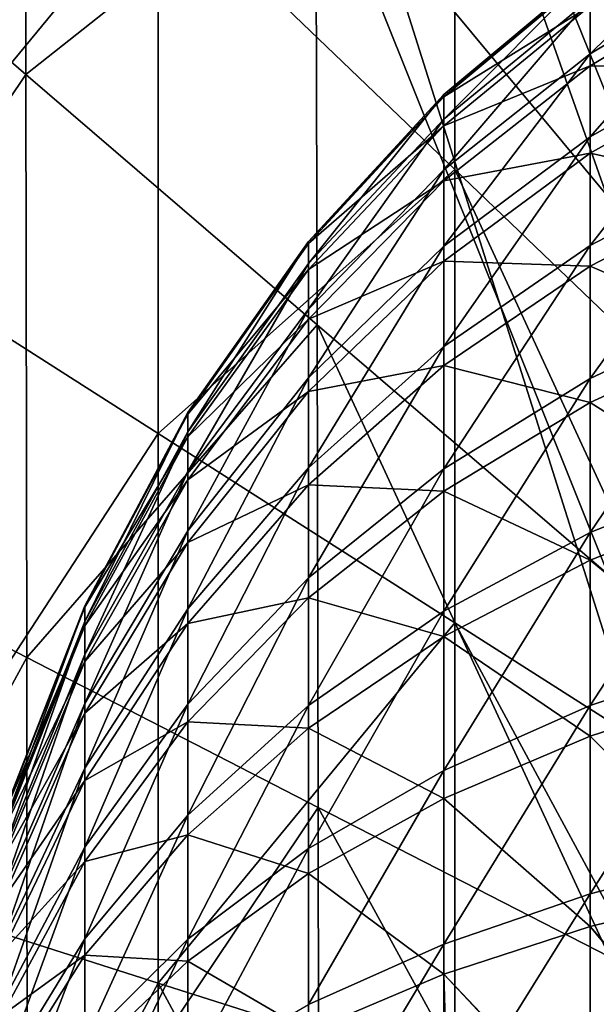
# Model space of a CAD drawing. Header units: millimetres. Extents: x -41 to 11, y -3 to 963.
# Tile 116 of 256: x -36 to -31, y 65 to 73. Entities that reach past the tile are written whole.
import ezdxf

# ---------------------------------------------------------------- set-up
doc = ezdxf.new("R2010")
doc.units = ezdxf.units.MM
doc.header["$LTSCALE"] = 65.185185
for name, color, linetype in [('1204', 7, 'CONTINUOUS'), ('2680', 7, 'CONTINUOUS'), ('2684', 7, 'CONTINUOUS'), ('2900', 7, 'CONTINUOUS'), ('2904', 7, 'CONTINUOUS'), ('3400', 7, 'CONTINUOUS'), ('3402', 7, 'CONTINUOUS'), ('3463', 7, 'CONTINUOUS'), ('3464', 7, 'CONTINUOUS')]:
    doc.layers.add(name, color=color, linetype=linetype)

msp = doc.modelspace()

# ---------------------------------------------------------------- linework, layer by layer
at = {"layer": '1204', "linetype": 'Continuous'}
for points in [[(-30.8823, 72.9111, -46.5763), (-29.5436, 74.2265, -48.2122), (-30.8823, 73.3932, -48.3755), (-30.8823, 72.9111, -46.5763)], [(-29.5436, 73.7144, -46.301), (-29.5436, 74.2265, -48.2122), (-30.8823, 72.9111, -46.5763), (-29.5436, 73.7144, -46.301)], [(-29.5436, 72.9468, -44.4774), (-29.5436, 73.7144, -46.301), (-30.8823, 72.1884, -44.8594), (-29.5436, 72.9468, -44.4774)], [(-30.8823, 72.1884, -44.8594), (-29.5436, 73.7144, -46.301), (-30.8823, 72.9111, -46.5763), (-30.8823, 72.1884, -44.8594)], [(-32.1594, 72.3431, -48.5813), (-30.8823, 73.6258, -50.2237), (-32.1594, 72.5575, -50.2845), (-32.1594, 72.3431, -48.5813)], [(-30.8823, 73.6258, -50.2237), (-30.8823, 73.6046, -52.0863), (-32.1594, 72.5575, -50.2845), (-30.8823, 73.6258, -50.2237)], [(-30.8823, 73.3932, -48.3755), (-30.8823, 73.6258, -50.2237), (-32.1594, 72.3431, -48.5813), (-30.8823, 73.3932, -48.3755)], [(-32.1594, 72.5575, -50.2845), (-30.8823, 73.6046, -52.0863), (-32.1594, 72.538, -52.0011), (-32.1594, 72.5575, -50.2845)], [(-30.8823, 73.6046, -52.0863), (-30.8823, 73.33, -53.9287), (-32.1594, 72.538, -52.0011), (-30.8823, 73.6046, -52.0863)], [(-30.8823, 73.33, -53.9287), (-29.5436, 73.6039, -56.0099), (-30.8823, 72.807, -55.7165), (-30.8823, 73.33, -53.9287)], [(-29.5436, 73.6039, -56.0099), (-29.5436, 72.795, -57.8157), (-30.8823, 72.807, -55.7165), (-29.5436, 73.6039, -56.0099)], [(-32.1594, 71.8988, -46.9231), (-30.8823, 73.3932, -48.3755), (-32.1594, 72.3431, -48.5813), (-32.1594, 71.8988, -46.9231)], [(-30.8823, 72.9111, -46.5763), (-30.8823, 73.3932, -48.3755), (-32.1594, 71.8988, -46.9231), (-30.8823, 72.9111, -46.5763)], [(-32.1594, 72.538, -52.0011), (-30.8823, 73.33, -53.9287), (-32.1594, 72.2849, -53.6991), (-32.1594, 72.538, -52.0011)], [(-30.8823, 73.33, -53.9287), (-30.8823, 72.807, -55.7165), (-32.1594, 72.2849, -53.6991), (-30.8823, 73.33, -53.9287)], [(-32.1594, 71.2329, -45.3408), (-30.8823, 72.9111, -46.5763), (-32.1594, 71.8988, -46.9231), (-32.1594, 71.2329, -45.3408)], [(-30.8823, 72.1884, -44.8594), (-30.8823, 72.9111, -46.5763), (-32.1594, 71.2329, -45.3408), (-30.8823, 72.1884, -44.8594)], [(-29.5436, 71.9381, -42.7752), (-29.5436, 72.9468, -44.4774), (-30.8823, 71.2388, -43.2569), (-29.5436, 71.9381, -42.7752)], [(-30.8823, 71.2388, -43.2569), (-29.5436, 72.9468, -44.4774), (-30.8823, 72.1884, -44.8594), (-30.8823, 71.2388, -43.2569)], [(-32.1594, 72.2849, -53.6991), (-30.8823, 72.807, -55.7165), (-32.1594, 71.8029, -55.3467), (-32.1594, 72.2849, -53.6991)], [(-30.8823, 72.807, -55.7165), (-30.8823, 72.0455, -57.4164), (-32.1594, 71.8029, -55.3467), (-30.8823, 72.807, -55.7165)], [(-30.8823, 72.807, -55.7165), (-29.5436, 72.795, -57.8157), (-30.8823, 72.0455, -57.4164), (-30.8823, 72.807, -55.7165)], [(-29.5436, 72.795, -57.8157), (-29.5436, 71.7477, -59.4944), (-30.8823, 72.0455, -57.4164), (-29.5436, 72.795, -57.8157)], [(-32.1594, 72.3431, -48.5813), (-32.1594, 72.5575, -50.2845), (-33.3411, 71.0813, -48.8285), (-32.1594, 72.3431, -48.5813)], [(-32.1594, 72.5575, -50.2845), (-32.1594, 72.538, -52.0011), (-33.3411, 71.2738, -50.3577), (-32.1594, 72.5575, -50.2845)], [(-33.3411, 71.0813, -48.8285), (-32.1594, 72.5575, -50.2845), (-33.3411, 71.2738, -50.3577), (-33.3411, 71.0813, -48.8285)], [(-32.1594, 72.538, -52.0011), (-32.1594, 72.2849, -53.6991), (-33.3411, 71.2563, -51.8988), (-32.1594, 72.538, -52.0011)], [(-33.3411, 71.2738, -50.3577), (-32.1594, 72.538, -52.0011), (-33.3411, 71.2563, -51.8988), (-33.3411, 71.2738, -50.3577)], [(-32.1594, 71.8988, -46.9231), (-32.1594, 72.3431, -48.5813), (-33.3411, 70.6825, -47.3399), (-32.1594, 71.8988, -46.9231)], [(-33.3411, 70.6825, -47.3399), (-32.1594, 72.3431, -48.5813), (-33.3411, 71.0813, -48.8285), (-33.3411, 70.6825, -47.3399)], [(-33.3411, 71.2563, -51.8988), (-32.1594, 72.2849, -53.6991), (-33.3411, 71.029, -53.4231), (-33.3411, 71.2563, -51.8988)], [(-32.1594, 72.2849, -53.6991), (-32.1594, 71.8029, -55.3467), (-33.3411, 71.029, -53.4231), (-32.1594, 72.2849, -53.6991)], [(-32.1594, 70.3577, -43.864), (-30.8823, 72.1884, -44.8594), (-32.1594, 71.2329, -45.3408), (-32.1594, 70.3577, -43.864)], [(-30.8823, 71.2388, -43.2569), (-30.8823, 72.1884, -44.8594), (-32.1594, 70.3577, -43.864), (-30.8823, 71.2388, -43.2569)], [(-32.1594, 71.8029, -55.3467), (-30.8823, 72.0455, -57.4164), (-32.1594, 71.1011, -56.9134), (-32.1594, 71.8029, -55.3467)], [(-30.8823, 72.0455, -57.4164), (-30.8823, 71.0596, -58.9969), (-32.1594, 71.1011, -56.9134), (-30.8823, 72.0455, -57.4164)], [(-30.8823, 72.0455, -57.4164), (-29.5436, 71.7477, -59.4944), (-30.8823, 71.0596, -58.9969), (-30.8823, 72.0455, -57.4164)], [(-30.8823, 70.0798, -41.7987), (-29.5436, 71.9381, -42.7752), (-30.8823, 71.2388, -43.2569), (-30.8823, 70.0798, -41.7987)], [(-29.5436, 70.7069, -41.2262), (-29.5436, 71.9381, -42.7752), (-30.8823, 70.0798, -41.7987), (-29.5436, 70.7069, -41.2262)], [(-32.1594, 71.2329, -45.3408), (-32.1594, 71.8988, -46.9231), (-33.3411, 70.0846, -45.9194), (-32.1594, 71.2329, -45.3408)], [(-33.3411, 70.0846, -45.9194), (-32.1594, 71.8988, -46.9231), (-33.3411, 70.6825, -47.3399), (-33.3411, 70.0846, -45.9194)], [(-32.1594, 71.8029, -55.3467), (-32.1594, 71.1011, -56.9134), (-33.3411, 70.5964, -54.9024), (-32.1594, 71.8029, -55.3467)], [(-33.3411, 71.029, -53.4231), (-32.1594, 71.8029, -55.3467), (-33.3411, 70.5964, -54.9024), (-33.3411, 71.029, -53.4231)], [(-29.5436, 71.7477, -59.4944), (-29.5436, 70.4817, -61.015), (-30.8823, 71.0596, -58.9969), (-29.5436, 71.7477, -59.4944)], [(-33.3411, 71.0813, -48.8285), (-33.3411, 71.2738, -50.3577), (-34.3945, 69.6141, -49.1161), (-33.3411, 71.0813, -48.8285)], [(-33.3411, 71.2738, -50.3577), (-33.3411, 71.2563, -51.8988), (-34.3945, 69.7811, -50.4427), (-33.3411, 71.2738, -50.3577)], [(-34.3945, 69.6141, -49.1161), (-33.3411, 71.2738, -50.3577), (-34.3945, 69.7811, -50.4427), (-34.3945, 69.6141, -49.1161)], [(-33.3411, 71.2563, -51.8988), (-33.3411, 71.029, -53.4231), (-34.3945, 69.7659, -51.7798), (-33.3411, 71.2563, -51.8988)], [(-34.3945, 69.7811, -50.4427), (-33.3411, 71.2563, -51.8988), (-34.3945, 69.7659, -51.7798), (-34.3945, 69.7811, -50.4427)], [(-30.8823, 70.0798, -41.7987), (-30.8823, 71.2388, -43.2569), (-32.1594, 69.2895, -42.5201), (-30.8823, 70.0798, -41.7987)], [(-32.1594, 69.2895, -42.5201), (-30.8823, 71.2388, -43.2569), (-32.1594, 70.3577, -43.864), (-32.1594, 69.2895, -42.5201)], [(-32.1594, 70.3577, -43.864), (-32.1594, 71.2329, -45.3408), (-33.3411, 69.2988, -44.5935), (-32.1594, 70.3577, -43.864)], [(-33.3411, 69.2988, -44.5935), (-32.1594, 71.2329, -45.3408), (-33.3411, 70.0846, -45.9194), (-33.3411, 69.2988, -44.5935)], [(-33.3411, 70.6825, -47.3399), (-33.3411, 71.0813, -48.8285), (-34.3945, 69.268, -47.8245), (-33.3411, 70.6825, -47.3399)], [(-34.3945, 69.268, -47.8245), (-33.3411, 71.0813, -48.8285), (-34.3945, 69.6141, -49.1161), (-34.3945, 69.268, -47.8245)], [(-32.1594, 71.1011, -56.9134), (-32.1594, 70.1925, -58.3699), (-33.3411, 69.9663, -56.3089), (-32.1594, 71.1011, -56.9134)], [(-33.3411, 70.5964, -54.9024), (-32.1594, 71.1011, -56.9134), (-33.3411, 69.9663, -56.3089), (-33.3411, 70.5964, -54.9024)], [(-32.1594, 71.1011, -56.9134), (-30.8823, 71.0596, -58.9969), (-32.1594, 70.1925, -58.3699), (-32.1594, 71.1011, -56.9134)], [(-33.3411, 71.029, -53.4231), (-33.3411, 70.5964, -54.9024), (-34.3945, 69.5687, -53.1023), (-33.3411, 71.029, -53.4231)], [(-34.3945, 69.7659, -51.7798), (-33.3411, 71.029, -53.4231), (-34.3945, 69.5687, -53.1023), (-34.3945, 69.7659, -51.7798)], [(-30.8823, 71.0596, -58.9969), (-30.8823, 69.8677, -60.4283), (-32.1594, 70.1925, -58.3699), (-30.8823, 71.0596, -58.9969)], [(-30.8823, 71.0596, -58.9969), (-29.5436, 70.4817, -61.015), (-30.8823, 69.8677, -60.4283), (-30.8823, 71.0596, -58.9969)], [(-33.3411, 70.0846, -45.9194), (-33.3411, 70.6825, -47.3399), (-34.3945, 68.7493, -46.5921), (-33.3411, 70.0846, -45.9194)], [(-34.3945, 68.7493, -46.5921), (-33.3411, 70.6825, -47.3399), (-34.3945, 69.268, -47.8245), (-34.3945, 68.7493, -46.5921)], [(-29.5436, 69.2763, -39.8593), (-29.5436, 70.7069, -41.2262), (-30.8823, 68.733, -40.5119), (-29.5436, 69.2763, -39.8593)], [(-30.8823, 68.733, -40.5119), (-29.5436, 70.7069, -41.2262), (-30.8823, 70.0798, -41.7987), (-30.8823, 68.733, -40.5119)], [(-33.3411, 70.5964, -54.9024), (-33.3411, 69.9663, -56.3089), (-34.3945, 69.1934, -54.3857), (-33.3411, 70.5964, -54.9024)], [(-34.3945, 69.5687, -53.1023), (-33.3411, 70.5964, -54.9024), (-34.3945, 69.1934, -54.3857), (-34.3945, 69.5687, -53.1023)], [(-29.5436, 70.4817, -61.015), (-29.5436, 69.0203, -62.3489), (-30.8823, 69.8677, -60.4283), (-29.5436, 70.4817, -61.015)], [(-32.1594, 69.2895, -42.5201), (-32.1594, 70.3577, -43.864), (-33.3411, 68.3399, -43.387), (-32.1594, 69.2895, -42.5201)], [(-33.3411, 68.3399, -43.387), (-32.1594, 70.3577, -43.864), (-33.3411, 69.2988, -44.5935), (-33.3411, 68.3399, -43.387)], [(-32.1594, 70.1925, -58.3699), (-32.1594, 69.0941, -59.6892), (-33.3411, 69.1506, -57.6165), (-32.1594, 70.1925, -58.3699)], [(-33.3411, 69.9663, -56.3089), (-32.1594, 70.1925, -58.3699), (-33.3411, 69.1506, -57.6165), (-33.3411, 69.9663, -56.3089)], [(-32.1594, 70.1925, -58.3699), (-30.8823, 69.8677, -60.4283), (-32.1594, 69.0941, -59.6892), (-32.1594, 70.1925, -58.3699)], [(-33.3411, 69.2988, -44.5935), (-33.3411, 70.0846, -45.9194), (-34.3945, 68.0676, -45.4417), (-33.3411, 69.2988, -44.5935)], [(-34.3945, 68.0676, -45.4417), (-33.3411, 70.0846, -45.9194), (-34.3945, 68.7493, -46.5921), (-34.3945, 68.0676, -45.4417)], [(-30.8823, 68.733, -40.5119), (-30.8823, 70.0798, -41.7987), (-32.1594, 68.0483, -41.3342), (-30.8823, 68.733, -40.5119)], [(-32.1594, 68.0483, -41.3342), (-30.8823, 70.0798, -41.7987), (-32.1594, 69.2895, -42.5201), (-32.1594, 68.0483, -41.3342)], [(-34.3945, 69.1934, -54.3857), (-33.3411, 69.9663, -56.3089), (-34.3945, 68.6467, -55.606), (-34.3945, 69.1934, -54.3857)], [(-33.3411, 69.9663, -56.3089), (-33.3411, 69.1506, -57.6165), (-34.3945, 68.6467, -55.606), (-33.3411, 69.9663, -56.3089)], [(-30.8823, 69.8677, -60.4283), (-30.8823, 68.492, -61.6842), (-32.1594, 69.0941, -59.6892), (-30.8823, 69.8677, -60.4283)], [(-30.8823, 69.8677, -60.4283), (-29.5436, 69.0203, -62.3489), (-30.8823, 68.492, -61.6842), (-30.8823, 69.8677, -60.4283)], [(-35.2933, 67.9574, -49.4407), (-34.3945, 69.7811, -50.4427), (-35.2933, 68.0956, -50.5388), (-35.2933, 67.9574, -49.4407)], [(-34.3945, 69.7811, -50.4427), (-34.3945, 69.7659, -51.7798), (-35.2933, 68.0956, -50.5388), (-34.3945, 69.7811, -50.4427)], [(-34.3945, 69.6141, -49.1161), (-34.3945, 69.7811, -50.4427), (-35.2933, 67.9574, -49.4407), (-34.3945, 69.6141, -49.1161)], [(-35.2933, 68.0956, -50.5388), (-34.3945, 69.7659, -51.7798), (-35.2933, 68.083, -51.6454), (-35.2933, 68.0956, -50.5388)], [(-34.3945, 69.7659, -51.7798), (-34.3945, 69.5687, -53.1023), (-35.2933, 68.083, -51.6454), (-34.3945, 69.7659, -51.7798)], [(-35.2933, 67.671, -48.3717), (-34.3945, 69.6141, -49.1161), (-35.2933, 67.9574, -49.4407), (-35.2933, 67.671, -48.3717)], [(-34.3945, 69.268, -47.8245), (-34.3945, 69.6141, -49.1161), (-35.2933, 67.671, -48.3717), (-34.3945, 69.268, -47.8245)], [(-35.2933, 68.083, -51.6454), (-34.3945, 69.5687, -53.1023), (-35.2933, 67.9198, -52.74), (-35.2933, 68.083, -51.6454)], [(-34.3945, 69.5687, -53.1023), (-34.3945, 69.1934, -54.3857), (-35.2933, 67.9198, -52.74), (-34.3945, 69.5687, -53.1023)], [(-34.3945, 68.7493, -46.5921), (-34.3945, 69.268, -47.8245), (-35.2933, 67.2416, -47.3516), (-34.3945, 68.7493, -46.5921)], [(-35.2933, 67.2416, -47.3516), (-34.3945, 69.268, -47.8245), (-35.2933, 67.671, -48.3717), (-35.2933, 67.2416, -47.3516)], [(-33.3411, 68.3399, -43.387), (-33.3411, 69.2988, -44.5935), (-34.3945, 67.2356, -44.395), (-33.3411, 68.3399, -43.387)], [(-34.3945, 67.2356, -44.395), (-33.3411, 69.2988, -44.5935), (-34.3945, 68.0676, -45.4417), (-34.3945, 67.2356, -44.395)], [(-32.1594, 68.0483, -41.3342), (-32.1594, 69.2895, -42.5201), (-33.3411, 67.2255, -42.3223), (-32.1594, 68.0483, -41.3342)], [(-33.3411, 67.2255, -42.3223), (-32.1594, 69.2895, -42.5201), (-33.3411, 68.3399, -43.387), (-33.3411, 67.2255, -42.3223)], [(-30.8823, 67.2235, -39.4204), (-29.5436, 69.2763, -39.8593), (-30.8823, 68.733, -40.5119), (-30.8823, 67.2235, -39.4204)], [(-29.5436, 67.6729, -38.7), (-29.5436, 69.2763, -39.8593), (-30.8823, 67.2235, -39.4204), (-29.5436, 67.6729, -38.7)], [(-35.2933, 67.9198, -52.74), (-34.3945, 69.1934, -54.3857), (-35.2933, 67.6091, -53.8022), (-35.2933, 67.9198, -52.74)], [(-34.3945, 69.1934, -54.3857), (-34.3945, 68.6467, -55.606), (-35.2933, 67.6091, -53.8022), (-34.3945, 69.1934, -54.3857)], [(-33.3411, 69.1506, -57.6165), (-33.3411, 68.1644, -58.8009), (-34.3945, 67.939, -56.7405), (-33.3411, 69.1506, -57.6165)], [(-34.3945, 68.6467, -55.606), (-33.3411, 69.1506, -57.6165), (-34.3945, 67.939, -56.7405), (-34.3945, 68.6467, -55.606)], [(-33.3411, 69.1506, -57.6165), (-32.1594, 69.0941, -59.6892), (-33.3411, 68.1644, -58.8009), (-33.3411, 69.1506, -57.6165)], [(-32.1594, 69.0941, -59.6892), (-32.1594, 67.8262, -60.8465), (-33.3411, 68.1644, -58.8009), (-32.1594, 69.0941, -59.6892)], [(-32.1594, 69.0941, -59.6892), (-30.8823, 68.492, -61.6842), (-32.1594, 67.8262, -60.8465), (-32.1594, 69.0941, -59.6892)], [(-29.5436, 69.0203, -62.3489), (-29.5436, 67.391, -63.4715), (-30.8823, 68.492, -61.6842), (-29.5436, 69.0203, -62.3489)], [(-35.2933, 66.6774, -46.3996), (-34.3945, 68.7493, -46.5921), (-35.2933, 67.2416, -47.3516), (-35.2933, 66.6774, -46.3996)], [(-34.3945, 68.0676, -45.4417), (-34.3945, 68.7493, -46.5921), (-35.2933, 66.6774, -46.3996), (-34.3945, 68.0676, -45.4417)], [(-32.1594, 66.6572, -40.3283), (-30.8823, 68.733, -40.5119), (-32.1594, 68.0483, -41.3342), (-32.1594, 66.6572, -40.3283)], [(-30.8823, 67.2235, -39.4204), (-30.8823, 68.733, -40.5119), (-32.1594, 66.6572, -40.3283), (-30.8823, 67.2235, -39.4204)], [(-35.2933, 67.6091, -53.8022), (-34.3945, 68.6467, -55.606), (-35.2933, 67.1567, -54.8123), (-35.2933, 67.6091, -53.8022)], [(-34.3945, 68.6467, -55.606), (-34.3945, 67.939, -56.7405), (-35.2933, 67.1567, -54.8123), (-34.3945, 68.6467, -55.606)], [(-30.8823, 68.492, -61.6842), (-30.8823, 66.958, -62.741), (-32.1594, 67.8262, -60.8465), (-30.8823, 68.492, -61.6842)], [(-30.8823, 68.492, -61.6842), (-29.5436, 67.391, -63.4715), (-30.8823, 66.958, -62.741), (-30.8823, 68.492, -61.6842)], [(-33.3411, 67.2255, -42.3223), (-33.3411, 68.3399, -43.387), (-34.3945, 66.2689, -43.4712), (-33.3411, 67.2255, -42.3223)], [(-34.3945, 66.2689, -43.4712), (-33.3411, 68.3399, -43.387), (-34.3945, 67.2356, -44.395), (-34.3945, 66.2689, -43.4712)], [(-33.3411, 68.1644, -58.8009), (-33.3411, 67.0261, -59.84), (-34.3945, 67.0834, -57.768), (-33.3411, 68.1644, -58.8009)], [(-34.3945, 67.939, -56.7405), (-33.3411, 68.1644, -58.8009), (-34.3945, 67.0834, -57.768), (-34.3945, 67.939, -56.7405)], [(-33.3411, 68.1644, -58.8009), (-32.1594, 67.8262, -60.8465), (-33.3411, 67.0261, -59.84), (-33.3411, 68.1644, -58.8009)], [(-36.0167, 66.1349, -49.7978), (-35.2933, 68.0956, -50.5388), (-36.0167, 66.2415, -50.6444), (-36.0167, 66.1349, -49.7978)], [(-35.2933, 68.0956, -50.5388), (-35.2933, 68.083, -51.6454), (-36.0167, 66.2415, -50.6444), (-35.2933, 68.0956, -50.5388)], [(-35.2933, 67.9574, -49.4407), (-35.2933, 68.0956, -50.5388), (-36.0167, 66.1349, -49.7978), (-35.2933, 67.9574, -49.4407)], [(-36.0167, 66.2415, -50.6444), (-35.2933, 68.083, -51.6454), (-36.0167, 66.2318, -51.4976), (-36.0167, 66.2415, -50.6444)], [(-35.2933, 68.083, -51.6454), (-35.2933, 67.9198, -52.74), (-36.0167, 66.2318, -51.4976), (-35.2933, 68.083, -51.6454)], [(-35.2933, 65.9888, -45.5332), (-34.3945, 68.0676, -45.4417), (-35.2933, 66.6774, -46.3996), (-35.2933, 65.9888, -45.5332)], [(-34.3945, 67.2356, -44.395), (-34.3945, 68.0676, -45.4417), (-35.2933, 65.9888, -45.5332), (-34.3945, 67.2356, -44.395)], [(-32.1594, 66.6572, -40.3283), (-32.1594, 68.0483, -41.3342), (-33.3411, 65.9766, -41.4192), (-32.1594, 66.6572, -40.3283)], [(-33.3411, 65.9766, -41.4192), (-32.1594, 68.0483, -41.3342), (-33.3411, 67.2255, -42.3223), (-33.3411, 65.9766, -41.4192)], [(-36.0167, 65.9141, -48.9737), (-35.2933, 67.9574, -49.4407), (-36.0167, 66.1349, -49.7978), (-36.0167, 65.9141, -48.9737)], [(-35.2933, 67.671, -48.3717), (-35.2933, 67.9574, -49.4407), (-36.0167, 65.9141, -48.9737), (-35.2933, 67.671, -48.3717)], [(-36.0167, 66.2318, -51.4976), (-35.2933, 67.9198, -52.74), (-36.0167, 66.106, -52.3415), (-36.0167, 66.2318, -51.4976)], [(-35.2933, 67.9198, -52.74), (-35.2933, 67.6091, -53.8022), (-36.0167, 66.106, -52.3415), (-35.2933, 67.9198, -52.74)], [(-35.2933, 67.1567, -54.8123), (-34.3945, 67.939, -56.7405), (-35.2933, 66.5709, -55.7513), (-35.2933, 67.1567, -54.8123)], [(-34.3945, 67.939, -56.7405), (-34.3945, 67.0834, -57.768), (-35.2933, 66.5709, -55.7513), (-34.3945, 67.939, -56.7405)], [(-32.1594, 67.8262, -60.8465), (-32.1594, 66.4125, -61.8205), (-33.3411, 67.0261, -59.84), (-32.1594, 67.8262, -60.8465)], [(-32.1594, 67.8262, -60.8465), (-30.8823, 66.958, -62.741), (-32.1594, 66.4125, -61.8205), (-32.1594, 67.8262, -60.8465)], [(-35.2933, 67.2416, -47.3516), (-35.2933, 67.671, -48.3717), (-36.0167, 65.5831, -48.1872), (-35.2933, 67.2416, -47.3516)], [(-36.0167, 65.5831, -48.1872), (-35.2933, 67.671, -48.3717), (-36.0167, 65.9141, -48.9737), (-36.0167, 65.5831, -48.1872)], [(-30.8823, 65.5795, -38.5447), (-29.5436, 67.6729, -38.7), (-30.8823, 67.2235, -39.4204), (-30.8823, 65.5795, -38.5447)], [(-29.5436, 65.9266, -37.7697), (-29.5436, 67.6729, -38.7), (-30.8823, 65.5795, -38.5447), (-29.5436, 65.9266, -37.7697)], [(-36.0167, 66.106, -52.3415), (-35.2933, 67.6091, -53.8022), (-36.0167, 65.8664, -53.1604), (-36.0167, 66.106, -52.3415)], [(-35.2933, 67.6091, -53.8022), (-35.2933, 67.1567, -54.8123), (-36.0167, 65.8664, -53.1604), (-35.2933, 67.6091, -53.8022)], [(-29.5436, 67.391, -63.4715), (-29.5436, 65.6239, -64.3617), (-30.8823, 66.958, -62.741), (-29.5436, 67.391, -63.4715)], [(-35.2933, 66.6774, -46.3996), (-35.2933, 67.2416, -47.3516), (-36.0167, 65.1481, -47.4532), (-35.2933, 66.6774, -46.3996)], [(-36.0167, 65.1481, -47.4532), (-35.2933, 67.2416, -47.3516), (-36.0167, 65.5831, -48.1872), (-36.0167, 65.1481, -47.4532)], [(-35.2933, 65.1886, -44.7686), (-34.3945, 67.2356, -44.395), (-35.2933, 65.9888, -45.5332), (-35.2933, 65.1886, -44.7686)], [(-34.3945, 66.2689, -43.4712), (-34.3945, 67.2356, -44.395), (-35.2933, 65.1886, -44.7686), (-34.3945, 66.2689, -43.4712)], [(-33.3411, 65.9766, -41.4192), (-33.3411, 67.2255, -42.3223), (-34.3945, 65.1853, -42.6878), (-33.3411, 65.9766, -41.4192)], [(-34.3945, 65.1853, -42.6878), (-33.3411, 67.2255, -42.3223), (-34.3945, 66.2689, -43.4712), (-34.3945, 65.1853, -42.6878)], [(-32.1594, 65.142, -39.5212), (-30.8823, 67.2235, -39.4204), (-32.1594, 66.6572, -40.3283), (-32.1594, 65.142, -39.5212)], [(-30.8823, 65.5795, -38.5447), (-30.8823, 67.2235, -39.4204), (-32.1594, 65.142, -39.5212), (-30.8823, 65.5795, -38.5447)], [(-36.0167, 65.8664, -53.1604), (-35.2933, 67.1567, -54.8123), (-36.0167, 65.5176, -53.9391), (-36.0167, 65.8664, -53.1604)], [(-35.2933, 67.1567, -54.8123), (-35.2933, 66.5709, -55.7513), (-36.0167, 65.5176, -53.9391), (-35.2933, 67.1567, -54.8123)], [(-35.2933, 66.5709, -55.7513), (-34.3945, 67.0834, -57.768), (-35.2933, 65.8628, -56.6017), (-35.2933, 66.5709, -55.7513)], [(-34.3945, 67.0834, -57.768), (-34.3945, 66.0958, -58.6695), (-35.2933, 65.8628, -56.6017), (-34.3945, 67.0834, -57.768)], [(-34.3945, 67.0834, -57.768), (-33.3411, 67.0261, -59.84), (-34.3945, 66.0958, -58.6695), (-34.3945, 67.0834, -57.768)], [(-33.3411, 67.0261, -59.84), (-33.3411, 65.757, -60.7143), (-34.3945, 66.0958, -58.6695), (-33.3411, 67.0261, -59.84)], [(-33.3411, 67.0261, -59.84), (-32.1594, 66.4125, -61.8205), (-33.3411, 65.757, -60.7143), (-33.3411, 67.0261, -59.84)], [(-30.8823, 66.958, -62.741), (-30.8823, 65.2945, -63.5791), (-32.1594, 66.4125, -61.8205), (-30.8823, 66.958, -62.741)], [(-30.8823, 66.958, -62.741), (-29.5436, 65.6239, -64.3617), (-30.8823, 65.2945, -63.5791), (-30.8823, 66.958, -62.741)], [(-36.0167, 64.6172, -46.7852), (-35.2933, 66.6774, -46.3996), (-36.0167, 65.1481, -47.4532), (-36.0167, 64.6172, -46.7852)], [(-35.2933, 65.9888, -45.5332), (-35.2933, 66.6774, -46.3996), (-36.0167, 64.6172, -46.7852), (-35.2933, 65.9888, -45.5332)], [(-32.1594, 65.142, -39.5212), (-32.1594, 66.6572, -40.3283), (-33.3411, 64.6164, -40.6946), (-32.1594, 65.142, -39.5212)], [(-33.3411, 64.6164, -40.6946), (-32.1594, 66.6572, -40.3283), (-33.3411, 65.9766, -41.4192), (-33.3411, 64.6164, -40.6946)], [(-36.0167, 65.5176, -53.9391), (-35.2933, 66.5709, -55.7513), (-36.0167, 65.066, -54.6631), (-36.0167, 65.5176, -53.9391)], [(-35.2933, 66.5709, -55.7513), (-35.2933, 65.8628, -56.6017), (-36.0167, 65.066, -54.6631), (-35.2933, 66.5709, -55.7513)], [(-32.1594, 66.4125, -61.8205), (-32.1594, 64.8794, -62.5929), (-33.3411, 65.757, -60.7143), (-32.1594, 66.4125, -61.8205)], [(-32.1594, 66.4125, -61.8205), (-30.8823, 65.2945, -63.5791), (-32.1594, 64.8794, -62.5929), (-32.1594, 66.4125, -61.8205)], [(-34.3945, 65.1853, -42.6878), (-34.3945, 66.2689, -43.4712), (-35.2933, 64.2918, -44.1201), (-34.3945, 65.1853, -42.6878)], [(-35.2933, 64.2918, -44.1201), (-34.3945, 66.2689, -43.4712), (-35.2933, 65.1886, -44.7686), (-35.2933, 64.2918, -44.1201)], [(-35.2933, 65.8628, -56.6017), (-34.3945, 66.0958, -58.6695), (-35.2933, 65.0454, -57.3479), (-35.2933, 65.8628, -56.6017)], [(-34.3945, 66.0958, -58.6695), (-34.3945, 64.9947, -59.4281), (-35.2933, 65.0454, -57.3479), (-34.3945, 66.0958, -58.6695)], [(-34.3945, 66.0958, -58.6695), (-33.3411, 65.757, -60.7143), (-34.3945, 64.9947, -59.4281), (-34.3945, 66.0958, -58.6695)], [(-36.0167, 64.0002, -46.1958), (-35.2933, 65.9888, -45.5332), (-36.0167, 64.6172, -46.7852), (-36.0167, 64.0002, -46.1958)], [(-35.2933, 65.1886, -44.7686), (-35.2933, 65.9888, -45.5332), (-36.0167, 64.0002, -46.1958), (-35.2933, 65.1886, -44.7686)], [(-33.3411, 64.6164, -40.6946), (-33.3411, 65.9766, -41.4192), (-34.3945, 64.0052, -42.0591), (-33.3411, 64.6164, -40.6946)], [(-34.3945, 64.0052, -42.0591), (-33.3411, 65.9766, -41.4192), (-34.3945, 65.1853, -42.6878), (-34.3945, 64.0052, -42.0591)], [(-29.5436, 64.0699, -37.086), (-29.5436, 65.9266, -37.7697), (-30.8823, 63.8315, -37.901), (-29.5436, 64.0699, -37.086)], [(-30.8823, 63.8315, -37.901), (-29.5436, 65.9266, -37.7697), (-30.8823, 65.5795, -38.5447), (-30.8823, 63.8315, -37.901)], [(-36.0167, 65.066, -54.6631), (-35.2933, 65.8628, -56.6017), (-36.0167, 64.52, -55.3188), (-36.0167, 65.066, -54.6631)], [(-35.2933, 65.8628, -56.6017), (-35.2933, 65.0454, -57.3479), (-36.0167, 64.52, -55.3188), (-35.2933, 65.8628, -56.6017)], [(-33.3411, 65.757, -60.7143), (-33.3411, 64.3806, -61.4078), (-34.3945, 64.9947, -59.4281), (-33.3411, 65.757, -60.7143)], [(-33.3411, 65.757, -60.7143), (-32.1594, 64.8794, -62.5929), (-33.3411, 64.3806, -61.4078), (-33.3411, 65.757, -60.7143)], [(-32.1594, 63.5311, -38.9279), (-30.8823, 65.5795, -38.5447), (-32.1594, 65.142, -39.5212), (-32.1594, 63.5311, -38.9279)], [(-30.8823, 63.8315, -37.901), (-30.8823, 65.5795, -38.5447), (-32.1594, 63.5311, -38.9279), (-30.8823, 63.8315, -37.901)], [(-29.5436, 65.6239, -64.3617), (-29.5447, 63.752, -65.0025), (-30.8823, 65.2945, -63.5791), (-29.5436, 65.6239, -64.3617)], [(-30.8823, 65.2945, -63.5791), (-30.8824, 63.5323, -64.1827), (-32.1594, 64.8794, -62.5929), (-30.8823, 65.2945, -63.5791)], [(-30.8824, 63.5323, -64.1827), (-30.8823, 65.2945, -63.5791), (-29.5995, 63.7442, -64.9734), (-30.8824, 63.5323, -64.1827)], [(-30.8823, 65.2945, -63.5791), (-29.5447, 63.752, -65.0025), (-29.5995, 63.7442, -64.9734), (-30.8823, 65.2945, -63.5791)], [(-36.0167, 63.3088, -45.6958), (-35.2933, 65.1886, -44.7686), (-36.0167, 64.0002, -46.1958), (-36.0167, 63.3088, -45.6958)], [(-35.2933, 64.2918, -44.1201), (-35.2933, 65.1886, -44.7686), (-36.0167, 63.3088, -45.6958), (-35.2933, 64.2918, -44.1201)], [(-34.3945, 64.0052, -42.0591), (-34.3945, 65.1853, -42.6878), (-35.2933, 63.315, -43.5998), (-34.3945, 64.0052, -42.0591)], [(-35.2933, 63.315, -43.5998), (-34.3945, 65.1853, -42.6878), (-35.2933, 64.2918, -44.1201), (-35.2933, 63.315, -43.5998)], [(-32.1594, 63.5311, -38.9279), (-32.1594, 65.142, -39.5212), (-33.3411, 63.1701, -40.162), (-32.1594, 63.5311, -38.9279)], [(-33.3411, 63.1701, -40.162), (-32.1594, 65.142, -39.5212), (-33.3411, 64.6164, -40.6946), (-33.3411, 63.1701, -40.162)], [(-36.0167, 64.52, -55.3188), (-35.2933, 65.0454, -57.3479), (-36.0167, 63.8899, -55.894), (-36.0167, 64.52, -55.3188)], [(-35.2933, 65.0454, -57.3479), (-35.2933, 64.134, -57.9758), (-36.0167, 63.8899, -55.894), (-35.2933, 65.0454, -57.3479)], [(-35.2933, 65.0454, -57.3479), (-34.3945, 64.9947, -59.4281), (-35.2933, 64.134, -57.9758), (-35.2933, 65.0454, -57.3479)], [(-34.3945, 64.9947, -59.4281), (-34.3945, 63.8006, -60.0297), (-35.2933, 64.134, -57.9758), (-34.3945, 64.9947, -59.4281)], [(-34.3945, 64.9947, -59.4281), (-33.3411, 64.3806, -61.4078), (-34.3945, 63.8006, -60.0297), (-34.3945, 64.9947, -59.4281)], [(-32.1594, 64.8794, -62.5929), (-32.1595, 63.2554, -63.1492), (-33.3411, 64.3806, -61.4078), (-32.1594, 64.8794, -62.5929)], [(-32.1595, 63.2554, -63.1492), (-32.1594, 64.8794, -62.5929), (-32.1116, 63.2671, -63.1931), (-32.1595, 63.2554, -63.1492)], [(-32.1116, 63.2671, -63.1931), (-32.1594, 64.8794, -62.5929), (-30.8965, 63.5296, -64.1728), (-32.1116, 63.2671, -63.1931)], [(-32.1594, 64.8794, -62.5929), (-30.8824, 63.5323, -64.1827), (-30.8965, 63.5296, -64.1728), (-32.1594, 64.8794, -62.5929)]]:
    msp.add_3dface(points, dxfattribs=at)
at = {"layer": '2680', "linetype": 'Continuous'}
for points in [[(-29.4723, 75.5731, -70.3659), (-29.4723, 72.5164, -70.956), (-32.062, 79.7398, -75.2457), (-29.4723, 75.5731, -70.3659)], [(-32.062, 79.7398, -75.2457), (-29.4723, 72.5164, -70.956), (-32.062, 75.8357, -75.7017), (-32.062, 79.7398, -75.2457)], [(-37.2415, 76.8703, -85.3396), (-34.6518, 74.3857, -80.6992), (-37.2415, 71.2513, -85.4452), (-37.2415, 76.8703, -85.3396)], [(-32.062, 75.8357, -75.7017), (-32.062, 71.9024, -76.0589), (-34.6518, 74.3857, -80.6992), (-32.062, 75.8357, -75.7017)], [(-32.062, 75.8357, -75.7017), (-29.4723, 69.4213, -71.4183), (-32.062, 71.9024, -76.0589), (-32.062, 75.8357, -75.7017)], [(-29.4723, 72.5164, -70.956), (-29.4723, 69.4213, -71.4183), (-32.062, 75.8357, -75.7017), (-29.4723, 72.5164, -70.956)], [(-34.6518, 74.3857, -80.6992), (-34.6518, 69.5988, -80.8803), (-37.2415, 71.2513, -85.4452), (-34.6518, 74.3857, -80.6992)], [(-34.6518, 74.3857, -80.6992), (-32.062, 71.9024, -76.0589), (-34.6518, 69.5988, -80.8803), (-34.6518, 74.3857, -80.6992)], [(-32.062, 71.9024, -76.0589), (-32.062, 67.9472, -76.3154), (-34.6518, 69.5988, -80.8803), (-32.062, 71.9024, -76.0589)], [(-32.062, 71.9024, -76.0589), (-29.4723, 66.2971, -71.7504), (-32.062, 67.9472, -76.3154), (-32.062, 71.9024, -76.0589)], [(-29.4723, 69.4213, -71.4183), (-29.4723, 66.2971, -71.7504), (-32.062, 71.9024, -76.0589), (-29.4723, 69.4213, -71.4183)], [(-37.2415, 71.2513, -85.4452), (-34.6518, 69.5988, -80.8803), (-37.2415, 65.6269, -85.5088), (-37.2415, 71.2513, -85.4452)], [(-34.6518, 69.5988, -80.8803), (-34.6518, 64.8019, -80.9893), (-37.2415, 65.6269, -85.5088), (-34.6518, 69.5988, -80.8803)], [(-34.6518, 69.5988, -80.8803), (-32.062, 67.9472, -76.3154), (-34.6518, 64.8019, -80.9893), (-34.6518, 69.5988, -80.8803)], [(-32.062, 67.9472, -76.3154), (-32.062, 63.9773, -76.4698), (-34.6518, 64.8019, -80.9893), (-32.062, 67.9472, -76.3154)], [(-32.062, 67.9472, -76.3154), (-29.4723, 63.1534, -71.9503), (-32.062, 63.9773, -76.4698), (-32.062, 67.9472, -76.3154)], [(-29.4723, 66.2971, -71.7504), (-29.4723, 63.1534, -71.9503), (-32.062, 67.9472, -76.3154), (-29.4723, 66.2971, -71.7504)], [(-34.6518, 64.8019, -80.9893), (-34.6518, 60, -81.0257), (-37.2415, 65.6269, -85.5088), (-34.6518, 64.8019, -80.9893)], [(-37.2415, 65.6269, -85.5088), (-34.6518, 60, -81.0257), (-37.2415, 60, -85.53), (-37.2415, 65.6269, -85.5088)], [(-32.062, 63.9773, -76.4698), (-32.062, 60, -76.5214), (-34.6518, 64.8019, -80.9893), (-32.062, 63.9773, -76.4698)], [(-34.6518, 64.8019, -80.9893), (-32.062, 60, -76.5214), (-34.6518, 60, -81.0257), (-34.6518, 64.8019, -80.9893)]]:
    msp.add_3dface(points, dxfattribs=at)
at = {"layer": '2684', "linetype": 'Continuous'}
for points in [[(-29.4723, 72.5164, -31.044), (-29.4723, 75.5731, -31.6341), (-32.062, 79.7398, -26.7543), (-29.4723, 72.5164, -31.044)], [(-32.062, 75.8357, -26.2983), (-29.4723, 72.5164, -31.044), (-32.062, 79.7398, -26.7543), (-32.062, 75.8357, -26.2983)], [(-37.2415, 71.2513, -16.5548), (-34.6518, 74.3857, -21.3008), (-37.2415, 76.8703, -16.6604), (-37.2415, 71.2513, -16.5548)], [(-32.062, 71.9024, -25.9411), (-32.062, 75.8357, -26.2983), (-34.6518, 74.3857, -21.3008), (-32.062, 71.9024, -25.9411)], [(-29.4723, 69.4213, -30.5817), (-29.4723, 72.5164, -31.044), (-32.062, 75.8357, -26.2983), (-29.4723, 69.4213, -30.5817)], [(-32.062, 71.9024, -25.9411), (-29.4723, 69.4213, -30.5817), (-32.062, 75.8357, -26.2983), (-32.062, 71.9024, -25.9411)], [(-34.6518, 69.5988, -21.1197), (-34.6518, 74.3857, -21.3008), (-37.2415, 71.2513, -16.5548), (-34.6518, 69.5988, -21.1197)], [(-34.6518, 69.5988, -21.1197), (-32.062, 71.9024, -25.9411), (-34.6518, 74.3857, -21.3008), (-34.6518, 69.5988, -21.1197)], [(-32.062, 67.9472, -25.6846), (-32.062, 71.9024, -25.9411), (-34.6518, 69.5988, -21.1197), (-32.062, 67.9472, -25.6846)], [(-29.4723, 66.2971, -30.2496), (-29.4723, 69.4213, -30.5817), (-32.062, 71.9024, -25.9411), (-29.4723, 66.2971, -30.2496)], [(-32.062, 67.9472, -25.6846), (-29.4723, 66.2971, -30.2496), (-32.062, 71.9024, -25.9411), (-32.062, 67.9472, -25.6846)], [(-37.2415, 65.6269, -16.4912), (-34.6518, 69.5988, -21.1197), (-37.2415, 71.2513, -16.5548), (-37.2415, 65.6269, -16.4912)], [(-34.6518, 64.8019, -21.0107), (-34.6518, 69.5988, -21.1197), (-37.2415, 65.6269, -16.4912), (-34.6518, 64.8019, -21.0107)], [(-34.6518, 64.8019, -21.0107), (-32.062, 67.9472, -25.6846), (-34.6518, 69.5988, -21.1197), (-34.6518, 64.8019, -21.0107)], [(-32.062, 63.9773, -25.5302), (-32.062, 67.9472, -25.6846), (-34.6518, 64.8019, -21.0107), (-32.062, 63.9773, -25.5302)], [(-29.4723, 63.1534, -30.0497), (-29.4723, 66.2971, -30.2496), (-32.062, 67.9472, -25.6846), (-29.4723, 63.1534, -30.0497)], [(-32.062, 63.9773, -25.5302), (-29.4723, 63.1534, -30.0497), (-32.062, 67.9472, -25.6846), (-32.062, 63.9773, -25.5302)], [(-37.2415, 60, -16.47), (-34.6518, 64.8019, -21.0107), (-37.2415, 65.6269, -16.4912), (-37.2415, 60, -16.47)], [(-34.6518, 60, -20.9743), (-34.6518, 64.8019, -21.0107), (-37.2415, 60, -16.47), (-34.6518, 60, -20.9743)], [(-34.6518, 60, -20.9743), (-32.062, 63.9773, -25.5302), (-34.6518, 64.8019, -21.0107), (-34.6518, 60, -20.9743)]]:
    msp.add_3dface(points, dxfattribs=at)
at = {"layer": '2900', "linetype": 'Continuous'}
for points in [[(-33.2915, 78.8994, -27.0956), (-30.7394, 71.6815, -31.2849), (-33.2772, 74.7367, -26.6707), (-33.2915, 78.8994, -27.0956)], [(-30.7565, 74.9598, -31.8339), (-30.7394, 71.6815, -31.2849), (-33.2915, 78.8994, -27.0956), (-30.7565, 74.9598, -31.8339)], [(-35.8167, 77.8043, -22.0526), (-35.8069, 72.7318, -21.8276), (-38.3494, 74.9245, -17.3016), (-35.8167, 77.8043, -22.0526)], [(-35.8167, 77.8043, -22.0526), (-33.2772, 74.7367, -26.6707), (-35.8069, 72.7318, -21.8276), (-35.8167, 77.8043, -22.0526)], [(-38.3494, 74.9245, -17.3016), (-35.8069, 72.7318, -21.8276), (-38.3437, 68.9582, -17.2152), (-38.3494, 74.9245, -17.3016)], [(-33.2772, 74.7367, -26.6707), (-33.265, 70.5461, -26.3516), (-35.8069, 72.7318, -21.8276), (-33.2772, 74.7367, -26.6707)], [(-33.2772, 74.7367, -26.6707), (-30.7243, 68.3685, -30.8733), (-33.265, 70.5461, -26.3516), (-33.2772, 74.7367, -26.6707)], [(-30.7394, 71.6815, -31.2849), (-30.7243, 68.3685, -30.8733), (-33.2772, 74.7367, -26.6707), (-30.7394, 71.6815, -31.2849)], [(-35.8069, 72.7318, -21.8276), (-35.7998, 67.6449, -21.6774), (-38.3437, 68.9582, -17.2152), (-35.8069, 72.7318, -21.8276)], [(-35.8069, 72.7318, -21.8276), (-33.265, 70.5461, -26.3516), (-35.7998, 67.6449, -21.6774), (-35.8069, 72.7318, -21.8276)], [(-33.265, 70.5461, -26.3516), (-33.2561, 66.3356, -26.1388), (-35.7998, 67.6449, -21.6774), (-33.265, 70.5461, -26.3516)], [(-33.265, 70.5461, -26.3516), (-30.7128, 65.0308, -30.5993), (-33.2561, 66.3356, -26.1388), (-33.265, 70.5461, -26.3516)], [(-30.7243, 68.3685, -30.8733), (-30.7128, 65.0308, -30.5993), (-33.265, 70.5461, -26.3516), (-30.7243, 68.3685, -30.8733)], [(-38.3437, 68.9582, -17.2152), (-35.7998, 67.6449, -21.6774), (-38.3408, 62.9866, -17.172), (-38.3437, 68.9582, -17.2152)], [(-35.7998, 67.6449, -21.6774), (-35.796, 62.5493, -21.6022), (-38.3408, 62.9866, -17.172), (-35.7998, 67.6449, -21.6774)], [(-35.7998, 67.6449, -21.6774), (-33.2561, 66.3356, -26.1388), (-35.796, 62.5493, -21.6022), (-35.7998, 67.6449, -21.6774)], [(-33.2561, 66.3356, -26.1388), (-33.2513, 62.1132, -26.0323), (-35.796, 62.5493, -21.6022), (-33.2561, 66.3356, -26.1388)], [(-33.2561, 66.3356, -26.1388), (-30.7066, 61.6785, -30.4624), (-33.2513, 62.1132, -26.0323), (-33.2561, 66.3356, -26.1388)], [(-30.7128, 65.0308, -30.5993), (-30.7066, 61.6785, -30.4624), (-33.2561, 66.3356, -26.1388), (-30.7128, 65.0308, -30.5993)]]:
    msp.add_3dface(points, dxfattribs=at)
at = {"layer": '2904', "linetype": 'Continuous'}
for points in [[(-30.7394, 71.6815, -70.7151), (-30.7565, 74.9598, -70.1661), (-33.2915, 78.8994, -74.9044), (-30.7394, 71.6815, -70.7151)], [(-33.2772, 74.7366, -75.3293), (-30.7394, 71.6815, -70.7151), (-33.2915, 78.8994, -74.9044), (-33.2772, 74.7366, -75.3293)], [(-35.8069, 72.7318, -80.1724), (-35.8167, 77.8043, -79.9474), (-38.3494, 74.9245, -84.6984), (-35.8069, 72.7318, -80.1724)], [(-35.8069, 72.7318, -80.1724), (-33.2772, 74.7366, -75.3293), (-35.8167, 77.8043, -79.9474), (-35.8069, 72.7318, -80.1724)], [(-38.3437, 68.9581, -84.7848), (-35.8069, 72.7318, -80.1724), (-38.3494, 74.9245, -84.6984), (-38.3437, 68.9581, -84.7848)], [(-33.265, 70.5461, -75.6484), (-33.2772, 74.7366, -75.3293), (-35.8069, 72.7318, -80.1724), (-33.265, 70.5461, -75.6484)], [(-30.7243, 68.3685, -71.1267), (-30.7394, 71.6815, -70.7151), (-33.2772, 74.7366, -75.3293), (-30.7243, 68.3685, -71.1267)], [(-33.265, 70.5461, -75.6484), (-30.7243, 68.3685, -71.1267), (-33.2772, 74.7366, -75.3293), (-33.265, 70.5461, -75.6484)], [(-35.7998, 67.6448, -80.3226), (-35.8069, 72.7318, -80.1724), (-38.3437, 68.9581, -84.7848), (-35.7998, 67.6448, -80.3226)], [(-35.7998, 67.6448, -80.3226), (-33.265, 70.5461, -75.6484), (-35.8069, 72.7318, -80.1724), (-35.7998, 67.6448, -80.3226)], [(-33.2561, 66.3356, -75.8612), (-33.265, 70.5461, -75.6484), (-35.7998, 67.6448, -80.3226), (-33.2561, 66.3356, -75.8612)], [(-33.2561, 66.3356, -75.8612), (-30.7128, 65.0308, -71.4007), (-33.265, 70.5461, -75.6484), (-33.2561, 66.3356, -75.8612)], [(-30.7128, 65.0308, -71.4007), (-30.7243, 68.3685, -71.1267), (-33.265, 70.5461, -75.6484), (-30.7128, 65.0308, -71.4007)], [(-38.3408, 62.9866, -84.828), (-35.7998, 67.6448, -80.3226), (-38.3437, 68.9581, -84.7848), (-38.3408, 62.9866, -84.828)], [(-35.796, 62.5492, -80.3978), (-35.7998, 67.6448, -80.3226), (-38.3408, 62.9866, -84.828), (-35.796, 62.5492, -80.3978)], [(-35.796, 62.5492, -80.3978), (-33.2561, 66.3356, -75.8612), (-35.7998, 67.6448, -80.3226), (-35.796, 62.5492, -80.3978)], [(-33.2513, 62.1132, -75.9677), (-33.2561, 66.3356, -75.8612), (-35.796, 62.5492, -80.3978), (-33.2513, 62.1132, -75.9677)], [(-30.7066, 61.6786, -71.5376), (-30.7128, 65.0308, -71.4007), (-33.2561, 66.3356, -75.8612), (-30.7066, 61.6786, -71.5376)], [(-33.2513, 62.1132, -75.9677), (-30.7066, 61.6786, -71.5376), (-33.2561, 66.3356, -75.8612), (-33.2513, 62.1132, -75.9677)]]:
    msp.add_3dface(points, dxfattribs=at)
at = {"layer": '3400', "linetype": 'Continuous'}
for points in [[(9.125, 102.5, -93.5), (9.125, 17.5, -93.5), (-40.875, 102.5, -93.5), (9.125, 102.5, -93.5)], [(9.125, 17.5, -93.5), (-40.875, 17.5, -93.5), (-40.875, 102.5, -93.5), (9.125, 17.5, -93.5)]]:
    msp.add_3dface(points, dxfattribs=at)
at = {"layer": '3402', "linetype": 'Continuous'}
for points in [[(-40.875, 17.5, -8.5), (9.125, 102.5, -8.5), (-40.875, 102.5, -8.5), (-40.875, 17.5, -8.5)], [(9.125, 17.5, -8.5), (9.125, 102.5, -8.5), (-40.875, 17.5, -8.5), (9.125, 17.5, -8.5)]]:
    msp.add_3dface(points, dxfattribs=at)
at = {"layer": '3463', "linetype": 'Continuous'}
for points in [[(-40.875, 99.8, -90.8), (-40.875, 20.2, -90.8), (-15.675, 99.8, -90.8), (-40.875, 99.8, -90.8)], [(-40.875, 20.2, -90.8), (-15.675, 20.2, -90.8), (-15.675, 99.8, -90.8), (-40.875, 20.2, -90.8)]]:
    msp.add_3dface(points, dxfattribs=at)
at = {"layer": '3464', "linetype": 'Continuous'}
for points in [[(-15.675, 20.2, -11.2), (-40.875, 99.8, -11.2), (-15.675, 99.8, -11.2), (-15.675, 20.2, -11.2)], [(-40.875, 20.2, -11.2), (-40.875, 99.8, -11.2), (-15.675, 20.2, -11.2), (-40.875, 20.2, -11.2)]]:
    msp.add_3dface(points, dxfattribs=at)

doc.saveas('drawing.dxf')
